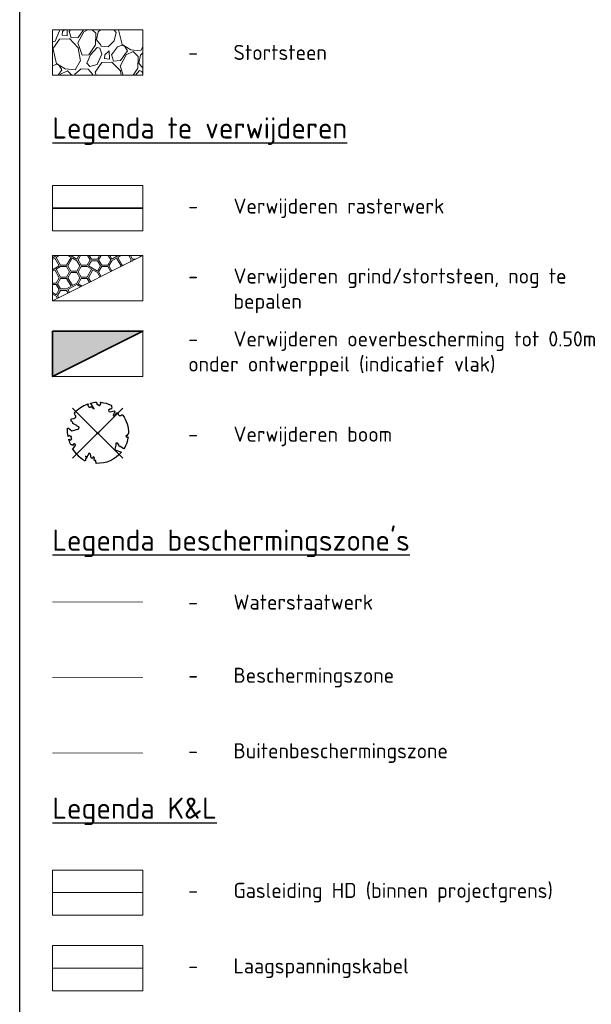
# Model space of a CAD drawing. Header units: metres. Extents: x 197883 to 206898, y 361907 to 364395.
# Tile 93 of 256: x 201936 to 202030, y 362712 to 362875. Entities that reach past the tile are written whole.
import ezdxf
from ezdxf.lldxf.tags import DXFTag

# ---------------------------------------------------------------- set-up
doc = ezdxf.new("R2010")
doc.units = ezdxf.units.M
doc.linetypes.add('CENTRE', pattern=[50, 31.25, -6.25, 6.25, -6.25])
for name, color, linetype, lineweight in [('B-ME-VH-VERHARDING_BESTORTING-A', 252, 'Continuous', 18), ('B-PV-KL-ET_LS-G', 190, 'KL-LS-N', 13), ('B-PV-KL-GAS_HD-G', 210, 'KL-GAS-HD-N', 13), ('V-WA-GR-BOOM-S', 10, 'Continuous', 25), ('V-WE-OB-BEKLEDING_STORTSTEEN-G', 30, 'CONTINUOUS-V', 35), ('V-WE-VH-VERHARDING_BESTORTING-A', 252, 'Continuous', 18), ('V-WE-VH-VERHARDING_BESTORTING-A-100', 252, 'Continuous', 18), ('V01-WA-IE-TERREINAFSCHEIDING_KUNSTMATIG_RASTERHEKWERK-G', 20, 'IE-TERREINAFSCHEIDING-KUNSTMATIG-OPEN-V', 35), ('X-XX-AL-LEGENDA-G', 7, 'Continuous', 18), ('X-XX-AL-REFERENTIE-GD', 7, 'Continuous', 25), ('X-XX-AL-T25-1000', 7, 'Continuous', 25)]:
    doc.layers.add(name, color=color, linetype=linetype, lineweight=lineweight)
for name, color, linetype in [('beschermingszone binnenkant', 170, 'CENTRE'), ('buitenbeschermingszone binnenkant', 14, 'CENTRE'), ('waterstaatswerk', 2, 'CENTRE')]:
    doc.layers.add(name, color=color, linetype=linetype)
doc.styles.add('NLCS-ISO', font='NLCS-ISO.ttf', dxfattribs={"height": 1.8})
doc.styles.add('NLCS-ISO-M1000-T25', font='NLCS-ISO.ttf', dxfattribs={"height": 2.5})
doc.styles.get("Standard").update_dxf_attribs({"font": 'arial.ttf'})
doc.linetypes.add('CONTINUOUS-V', pattern='A,3.5,[24,NLCS.SHX,S=0.5,R=0,X=0,Y=0],3.5', length=7)
doc.linetypes.add('IE-TERREINAFSCHEIDING-KUNSTMATIG-OPEN-V', pattern='A,7,[24,NLCS.SHX,S=0.6,R=0,X=-3.5,Y=0],-1.5,[67,NLCS.SHX,S=0.75,R=0,X=0,Y=0],-1.5', length=10)
tags = doc.linetypes.add('KL-GAS-HD-N', pattern='A,4,-1,[69,NLCS.SHX,S=0.5,R=0,X=0,Y=0],-1,4,-1,["H",Standard,S=1,R=0,X=0,Y=-0.5],-2', length=13).pattern_tags.tags
tags[18] = DXFTag(74, 10)
tags = doc.linetypes.add('KL-LS-N', pattern='A,4,-1,[103,NLCS.SHX,S=0.75,R=0,X=0,Y=0],-1,4,-1,["L",Standard,S=1,R=0,X=0,Y=-0.5],-2', length=13).pattern_tags.tags
tags[18] = DXFTag(74, 10)

# ---------------------------------------------------------------- blocks, each defined once
blk = doc.blocks.new('V-SGR-BOOM_05')
at = {"lineweight": -3}
for p, q in [((-4.15, 4.15), (4.15, -4.15)), ((4.15, 4.15), (-4.15, -4.15))]:
    blk.add_line(p, q, dxfattribs=at)
blk.add_lwpolyline([(0.43, 4.71), (0.44, 4.72), (0.45, 4.73), (0.46, 4.74), (0.47, 4.75), (0.47, 4.75), (0.48, 4.76), (0.49, 4.77), (0.49, 4.78), (0.5, 4.79), (0.51, 4.8), (0.51, 4.82), (0.52, 4.84), (0.52, 4.86), (0.51, 4.88), (0.51, 4.92), (0.48, 5.03, -0.52938), (0.53, 5.1, -0.087139), (2.22, 4.62, -0.372341), (2.28, 4.47), (2.35, 4.12), (2.18, 3.95), (1.99, 3.99), (1.77, 3.82), (1.85, 3.6), (2.09, 3.53), (2.71, 3.67), (2.86, 3.59), (2.85, 3.45), (2.71, 3.36), (2.58, 2.94), (2.74, 2.67), (3.17, 3.35, -0.504641), (3.41, 3.14, 0.331948), (3.54, 2.92, 0.282008), (3.99, 3), (3.96, 2.99, -0.512156), (4.16, 2.98, -0.16076), (5.09, -0.06), (4.98, -0.17), (4.98, -0.29), (4.86, -0.31), (4.88, -0.44), (4.7, -0.38), (4.64, -0.52), (4.86, -0.67), (4.93, -0.72), (5.05, -0.6, -0.106371), (4.34, -2.61), (3.71, -2.2), (3.59, -2.28), (3.51, -1.94), (3.29, -1.67), (3.02, -1.68), (3.03, -1.99), (2.83, -2.68), (2.86, -2.81), (3.01, -2.83), (3.93, -3.18, -0.236298), (-0.23, -5.01, 0.159625), (-0.35, -4.77, 0.350802), (-0.31, -4.53, -0.504641), (-0.6, -4.39), (-0.53, -4.17), (-0.65, -3.96), (-0.8, -3.98), (-0.82, -4.14), (-0.94, -4.21), (-1.08, -4.11), (-1.2, -3.47), (-1.29, -3.38), (-1.52, -3.39), (-1.59, -3.66), (-1.68, -3.69), (-1.77, -3.92), (-2, -3.8, 0.733583), (-1.92, -3.97, -0.861625), (-1.87, -4.13, 0.279978), (-2.04, -4.39), (-2.04, -4.4, -0.827056), (-2.21, -4.58, -0.116774), (-4.15, -2.56), (-4.11, -2.55), (-4.08, -2.54), (-4.06, -2.53), (-4.04, -2.52), (-4.02, -2.51), (-4.01, -2.5), (-4, -2.49), (-3.77, -2.18), (-3.76, -2.17), (-3.76, -2.16), (-3.75, -2.15), (-3.75, -2.14), (-3.75, -2.13), (-3.74, -2.12), (-3.74, -2.11), (-3.74, -2.1), (-3.73, -2.09), (-3.72, -2.07), (-3.71, -2.06), (-3.71, -2.04), (-3.7, -2.02), (-3.69, -2.01), (-3.68, -1.99), (-3.68, -1.97), (-3.67, -1.96), (-3.67, -1.94), (-3.67, -1.93), (-3.67, -1.92), (-3.67, -1.9), (-3.67, -1.89), (-3.67, -1.88), (-3.68, -1.88), (-3.68, -1.87), (-3.69, -1.87), (-3.7, -1.87), (-3.71, -1.87), (-3.72, -1.87), (-3.73, -1.86), (-3.74, -1.86), (-3.75, -1.86), (-3.76, -1.86), (-3.78, -1.85), (-3.79, -1.84), (-3.8, -1.83), (-3.81, -1.83), (-3.83, -1.82), (-3.84, -1.81), (-3.85, -1.8), (-3.87, -1.78), (-3.88, -1.77), (-3.89, -1.76), (-3.91, -1.75), (-4.15, -2.03), (-4.16, -2.01), (-4.17, -2), (-4.18, -1.98), (-4.19, -1.97), (-4.2, -1.95), (-4.22, -1.94), (-4.24, -1.93), (-4.27, -1.92), (-4.32, -1.93), (-4.38, -1.94), (-4.46, -1.97, -0.040997), (-4.79, -1.03), (-4.62, -1.06), (-4.46, -1.16), (-4.38, -1.08), (-4.28, -0.93), (-4.38, -0.78), (-4.32, -0.57), (-4.52, -0.55), (-4.65, -0.42), (-4.89, -0.58, -0.05814), (-4.99, 0.83), (-4.85, 0.8), (-4.3, 0.36), (-4.06, 0.45), (-3.13, 0.69), (-3.05, 1), (-3.41, 1.14), (-3.46, 1.26), (-4.12, 1.58), (-4.14, 1.77), (-4.36, 1.96), (-4.45, 2.14), (-4.3, 2.38), (-3.96, 2.43), (-3.65, 2.63), (-3.65, 2.84), (-3.84, 3.07), (-3.79, 3.16), (-3.86, 3.31, -0.13428), (-1.66, 4.83, -0.541727), (-1.6, 4.78), (-1.61, 4.64), (-1.61, 4.56), (-1.6, 4.51), (-1.58, 4.46), (-1.56, 4.43), (-1.53, 4.41), (-1.51, 4.39), (-1.49, 4.38), (-1.47, 4.36), (-1.45, 4.34), (-1.43, 4.32), (-1.41, 4.31), (-1.4, 4.3), (-1.38, 4.28), (-1.36, 4.28), (-1.35, 4.27), (-1.33, 4.27), (-1.31, 4.28), (-1.29, 4.28), (-1.27, 4.29), (-1.25, 4.31), (-1.23, 4.32), (-1.21, 4.33), (-1.19, 4.34), (-1.17, 4.34), (-1.15, 4.35), (-1.13, 4.35), (-1.11, 4.35), (-1.09, 4.36), (-1.07, 4.36), (-1.05, 4.36), (-1.03, 4.37), (-1.01, 4.38), (-1, 4.39), (-0.99, 4.41), (-0.97, 4.42), (-0.96, 4.32), (-0.94, 4.3), (-0.83, 4.12), (-0.61, 4), (-0.93, 4.51), (-0.92, 4.52), (-0.92, 4.54), (-0.92, 4.55), (-0.92, 4.57), (-0.92, 4.58), (-0.93, 4.6), (-0.94, 4.61), (-0.95, 4.63), (-0.97, 4.65), (-0.99, 4.67), (-1.02, 4.69), (-1.05, 4.72), (-1.08, 4.75), (-1.12, 4.79), (-1.2, 4.9, -0.543104), (-1.17, 4.98, -0.046766), (-0.23, 5.12, -0.385168), (-0.18, 5.07), (-0.15, 4.88), (-0.14, 4.82), (-0.12, 4.78), (-0.1, 4.75), (-0.09, 4.74), (-0.07, 4.73), (-0.05, 4.73), (-0.03, 4.73), (-0.01, 4.72), (0.01, 4.72), (0.03, 4.72), (0.04, 4.71), (0.06, 4.7), (0.08, 4.7), (0.09, 4.69), (0.11, 4.68), (0.12, 4.67), (0.14, 4.67), (0.15, 4.66), (0.17, 4.65), (0.18, 4.65), (0.19, 4.64), (0.2, 4.63), (0.21, 4.62), (0.22, 4.61), (0.23, 4.6), (0.23, 4.59), (0.24, 4.58), (0.24, 4.58), (0.25, 4.57), (0.25, 4.56), (0.26, 4.56), (0.27, 4.56), (0.28, 4.56), (0.29, 4.56), (0.3, 4.57), (0.31, 4.57), (0.32, 4.58), (0.34, 4.59), (0.35, 4.6), (0.36, 4.62), (0.37, 4.63), (0.38, 4.64), (0.39, 4.66), (0.4, 4.67), (0.41, 4.69), (0.42, 4.7)], format="xyb", close=True)
blk.add_circle((0, 0), 0.15)

msp = doc.modelspace()

# ---------------------------------------------------------------- hatches: boundary and pattern name
at = {"layer": 'B-ME-VH-VERHARDING_BESTORTING-A'}
h = msp.add_hatch(dxfattribs=at)
h.set_pattern_fill('AVH-BESTORTING_02', color=256, scale=0.8, angle=61.23796, pattern_type=2)
h.set_pattern_definition([(289.25076, (201545.40114, 362899.7497), (32.32199505, -90.7484896), [1.07629, -106.5527]), (246.20766, (201545.756, 362898.73357), (39.1796644, 88.00542257), [1.84694, -182.8474]), (193.74836, (201545.0109, 362897.0436), (115.63692193, 27.78673457), [1.3023, -128.92826]), (328.51166, (201545.2629, 362893.34617), (-136.41074187, 84.00065326), [1.6819, -166.50846]), (354.07166, (201546.69713, 362892.46767), (-103.40299655, 11.12749445), [1.64924, -163.27498]), (58.51166, (201548.33755, 362892.29733), (-84.00065326, -136.41074187), [1.6819, -166.50846]), (98.93216, (201549.21605, 362893.73157), (20.08797002, -129.66292223), [2.22423, -220.19879]), (133.49326, (201548.8707, 362895.92882), (-127.34036504, 133.77754095), [2.0999, -207.89057]), (182.66756, (201547.4254, 362897.4522), (-121.96413708, -6.0621316), [1.6876, -167.07258]), (236.47436, (201545.7396, 362897.3737), (49.3561707, 73.293715), [1.92666, -94.4061]), (283.63536, (201544.67552, 362895.76754), (30.9503709, -126.49930705), [2.49158, -246.667]), (200.05206, (201549.1439, 362900.25056), (-69.0237111, -25.9947665), [0.85041, -84.19075]), (232.70716, (201548.34505, 362899.95897), (64.0680482, 83.4702604), [1.6179, -160.17209]), (286.238, (201547.365, 362898.672), (7.01301, -3.849385), [1.13137, -10.18234]), (264.43656, (201546.2538, 362898.6429), (5.2208975, 42.7637977), [0.60926, -60.31692]), (353.03936, (201546.1947, 362898.0365), (-24.8884015, 4.5351475), [0.86162, -42.2197]), (92.20176, (201547.05, 362897.932), (-2.4778847, 28.7377794), [1.39943, -45.24818]), (222.80306, (201546.9962, 362899.3305), (14.711763, 10.176636), [1.01193, -24.2863]), (77.62746, (201543.96206, 362893.96893), (17.4548807, 81.67819265), [1.4176, -140.34276]), (131.58416, (201544.2658, 362895.3536), (61.74555786, -70.3952176), [1.18929, -117.73926]), (354.43656, (201545.5936, 362900.1003), (-42.7637977, 5.2208975), [1.21852, -59.70766]), (44.84846, (201546.8064, 362899.9822), (-59.5328109, -58.5819464), [1.4176, -140.34276]), (40.68196, (201548.3101, 362891.5823), (-33.2729085, -27.366288), [1.36704, -66.98499]), (356.01306, (201549.3468, 362892.47343), (-96.3899721, 7.27826195), [1.14542, -113.39714]), (128.03936, (201552.6451, 362896.3211), (-27.3662526, 33.2729377), [1.21852, -59.70766]), (78.59196, (201551.89425, 362897.28077), (-21.9900132, -106.56659826), [1.34105, -132.76339]), (130.68196, (201550.7589, 362892.8847), (27.366288, -33.2729085), [0.68352, -67.66851]), (162.54786, (201552.4141, 362895.9003), (-31.9014015, 8.384549), [0.40792, -40.38423]), (227.20176, (201552.025, 362896.0226), (18.561145, 17.189644), [1.64924, -31.3356]), (247.24696, (201550.90448, 362894.8125), (31.48083574, 73.97943346), [1.5284, -151.31138]), (4.92806, (201547.6811, 362897.5856), (-17.875397, 0.685751), [1.15378, -27.69063]), (54.39516, (201548.83066, 362897.68473), (79.46558791, 111.52228927), [2.01435, -199.4205]), (122.18336, (201550.0034, 362899.3225), (33.6935055, -54.9977094), [0.82365, -81.54139]), (151.238, (201549.565, 362900.0196), (-10.86239, -3.16362), [0.48, -7.52]), (181.49436, (201550.6171, 362894.7877), (64.4885703, 1.1062902), [1.11139, -110.02816]), (109.25076, (201549.5061, 362894.75874), (-32.32199505, 90.7484896), [2.15258, -105.47642]), (61.238, (201548.796, 362896.791), (-3.16362, 10.86239), [2.08, -5.92]), (26.54276, (201549.7972, 362898.61434), (-87.5849135, -43.1842946), [1.26491, -125.22619]), (315.29256, (201550.9288, 362899.1796), (24.2026392, -22.41054), [1.16482, -57.07606]), (268.88396, (201551.75665, 362898.36015), (-3.00816658, -171.7409404), [1.89652, -187.75579]), (236.66406, (201551.7197, 362896.464), (-57.05495962, -87.31971053), [2.00639, -198.63259])])
h.paths.add_polyline_path([(201956.063, 362873.048), (201956.063, 362865.548), (201941.063, 362865.548), (201941.063, 362873.048)])
at = {"layer": 'V-WE-VH-VERHARDING_BESTORTING-A'}
h = msp.add_hatch(dxfattribs=at)
h.set_pattern_fill('AVH-BASALT-SO', color=256, pattern_type=2)
h.set_pattern_definition([(120, (201962.6415, 362831.9621), (-3.40767, 1.96745), [1, -12.6306]), (300, (201962.3453, 362832.9458), (3.40767, -1.96745), [1, -12.6306]), (330, (201967.253, 362829.877), (3.4077, 5.9022), [0.866, -0.2354, 0.866, -1.9674]), (150, (201968.957, 362829.1286), (-3.4076, -5.9022), [1.7321, -2.2028]), (120, (201969.4568, 362829.9947), (-1.70381, 0.983684), [1, -12.6306]), (300, (201969.1606, 362830.9784), (1.70381, -0.983684), [1, -12.6306]), (0, (201952.6224, 362830.1124), (10.223, 1.9674), [1, -5.8153, 1, -19.4459]), (0, (201952.6224, 362829.877), (10.223, 1.9674), [1, -5.8153, 1, -19.4459]), (0, (201956.03, 362828.145), (10.223, 1.9674), [1, -26.2612]), (0, (201956.03, 362827.9096), (10.223, 1.9674), [1, -26.2612]), (0, (201957.7339, 362829.1286), (1.7038, -0.9837), [1, -12.6306]), (0, (201957.7339, 362828.8933), (1.7038, -0.9837), [1, -12.6306]), (60, (201963.8453, 362832.0798), (1.70383, 6.88592), [1, -5.8153]), (240, (201964.5492, 362832.8281), (-1.70383, -6.88592), [1, -5.8153]), (60, (201955.53, 362830.9784), (-5.1114, 6.886), [1.5, -1.9077]), (60, (201955.326, 362831.096), (-5.1114, 6.886), [1.5, -1.9077]), (60, (201960.438, 362832.08), (-3.4076, 9.837), [1.5, -1.9077, 1, -2.4077]), (60, (201960.6415, 362831.962), (-3.4076, 9.837), [1.5, -1.9077, 1, -2.4077]), (0, (201959.4377, 362832.0798), (10.223, 1.9674), [1, -12.6306]), (0, (201959.4377, 362831.8444), (10.223, 1.9674), [1, -12.6306]), (300, (201960.6415, 362831.9621), (3.40767, -1.96745), [1, -12.6306]), (120, (201960.9377, 362830.9784), (-3.40767, 1.96745), [1, -12.6306]), (240, (201957.734, 362830.8607), (1.7038, -4.91855), [1, -5.8153]), (60, (201957.03, 362830.1124), (-1.7038, 4.9186), [1, -5.8153]), (300, (201960.6415, 362837.8643), (-3.40768, 9.83708), [1, -22.8536, 1, -2.4077]), (120, (201960.9377, 362836.8806), (3.40768, -9.83708), [1, -2.4077, 1, -22.8536]), (60, (201962.1415, 362829.129), (-3.4076, 9.837), [1, -5.8153]), (240, (201962.845, 362829.877), (3.4076, -9.837), [1, -5.8153]), (120, (201961.1877, 362828.578), (3.40768, -9.83708), [1.5, -2.4077, 1.5, -21.8536]), (120, (201961.3915, 362828.6956), (3.40768, -9.83708), [1.5, -2.4077, 1.5, -21.8536]), (240, (201957.734, 362832.828), (-1e-05, -7.8696), [1, -5.8153]), (60, (201957.03, 362832.08), (1e-05, 7.8696), [1, -5.8153]), (120, (201959.2339, 362829.9947), (3.40768, -9.83708), [1.5, -25.7612]), (120, (201959.4377, 362830.1124), (3.40768, -9.83708), [1.5, -25.7612]), (30, (201960.4377, 362828.145), (3.4076, 5.90225), [0.866, -14.8732]), (30, (201961.3915, 362828.6956), (3.4076, 5.90225), [0.866, -14.8732]), (30, (201960.6415, 362828.0273), (3.4076, 5.90225), [1.7321, -14.0072]), (30, (201964.5492, 362829.1286), (3.4076, 5.90225), [1.7321, -14.0072]), (30, (201964.5492, 362828.8933), (3.4076, 5.90225), [0.866, -14.8732]), (30, (201965.503, 362829.444), (3.4076, 5.90225), [0.866, -14.8732]), (150, (201962.8915, 362828.46), (-3.4076, -5.9022), [0.866, -7.0036]), (150, (201963.845, 362827.9096), (-3.4076, -5.9022), [0.866, -7.0036]), (150, (201963.845, 362828.145), (-3.4076, -5.9022), [1.7321, -6.1376]), (0, (201961.1415, 362831.0961), (10.223, 1.9674), [1, -26.2612]), (0, (201961.1415, 362830.8607), (10.223, 1.9674), [1, -26.2612]), (30, (201957.734, 362831.096), (3.4076, 5.90225), [1.7321, -14.0072]), (30, (201957.734, 362830.8607), (3.4076, 5.90225), [0.866, -14.8732]), (30, (201958.6877, 362831.4114), (3.4076, 5.90225), [0.866, -14.8732])])
h.paths.add_polyline_path([(201956.063, 362835.639), (201941.063, 362835.639), (201941.063, 362828.139)])
at = {"layer": 'V-WE-VH-VERHARDING_BESTORTING-A-100', "true_color": 0xf8991e, "transparency": 33554623}
h = msp.add_hatch(color=30, dxfattribs=at)
h.dxf.hatch_style = 1
h.paths.add_polyline_path([(201956.063, 362823.139), (201941.063, 362823.139), (201941.063, 362815.639)])

# ---------------------------------------------------------------- linework, layer by layer
at = {"layer": 'B-ME-VH-VERHARDING_BESTORTING-A', "flags": 128}
msp.add_lwpolyline([(201941.063, 362873.048), (201941.063, 362865.548), (201956.063, 362865.548), (201956.063, 362873.048), (201941.063, 362873.048)], dxfattribs=at)
at = {"layer": 'B-PV-KL-ET_LS-G'}
msp.add_lwpolyline([(201941.063, 362717.62), (201956.063, 362717.62)], dxfattribs=at)
at = {"layer": 'B-PV-KL-GAS_HD-G'}
msp.add_lwpolyline([(201941.063, 362730.13), (201956.063, 362730.13)], dxfattribs=at)
at = {"layer": 'beschermingszone binnenkant', "ltscale": 0.25, "const_width": 0.1, "flags": 128}
msp.add_lwpolyline([(201956.063, 362765.752), (201941.063, 362765.752)], dxfattribs=at)
at = {"layer": 'buitenbeschermingszone binnenkant', "ltscale": 0.25, "const_width": 0.1, "flags": 128}
msp.add_lwpolyline([(201956.063, 362753.252), (201941.063, 362753.252)], dxfattribs=at)
at = {"layer": 'V-WE-OB-BEKLEDING_STORTSTEEN-G', "ltscale": 2, "flags": 128}
msp.add_lwpolyline([(201941.063, 362823.139), (201941.063, 362815.639), (201956.063, 362823.139), (201941.063, 362823.139)], dxfattribs=at)
at = {"layer": 'V-WE-VH-VERHARDING_BESTORTING-A', "flags": 128}
msp.add_lwpolyline([(201941.063, 362835.639), (201941.063, 362828.139), (201956.063, 362835.639), (201941.063, 362835.639)], dxfattribs=at)
at = {"layer": 'V01-WA-IE-TERREINAFSCHEIDING_KUNSTMATIG_RASTERHEKWERK-G'}
msp.add_line((201941.063, 362843.474), (201956.063, 362843.474), dxfattribs=at)
at = {"layer": 'waterstaatswerk', "color": 50, "ltscale": 0.25, "const_width": 0.1, "flags": 128}
msp.add_lwpolyline([(201956.063, 362778.252), (201941.063, 362778.252)], dxfattribs=at)
at = {"layer": 'X-XX-AL-LEGENDA-G', "flags": 128}
for points in [[(201941.063, 362847.224), (201941.063, 362839.724), (201956.063, 362839.724), (201956.063, 362847.224), (201941.063, 362847.224)], [(201941.063, 362835.639), (201941.063, 362828.139), (201956.063, 362828.139), (201956.063, 362835.639), (201941.063, 362835.639)], [(201941.063, 362823.139), (201941.063, 362815.639), (201956.063, 362815.639), (201956.063, 362823.139), (201941.063, 362823.139)], [(201941.063, 362733.87), (201941.063, 362726.37), (201956.063, 362726.37), (201956.063, 362733.87), (201941.063, 362733.87)], [(201941.063, 362721.37), (201941.063, 362713.87), (201956.063, 362713.87), (201956.063, 362721.37), (201941.063, 362721.37)]]:
    msp.add_lwpolyline(points, dxfattribs=at)
at = {"layer": 'X-XX-AL-REFERENTIE-GD'}
msp.add_lwpolyline([(201935.634, 363035.311), (202121.04, 363035.311), (202121.04, 362389.113), (201935.634, 362389.113)], close=True, dxfattribs=at)

# ---------------------------------------------------------------- block references
at = {"layer": 'V-WA-GR-BOOM-S'}
msp.add_blockref('V-SGR-BOOM_05', (201948.563, 362806.242), dxfattribs=at)

# ---------------------------------------------------------------- texts
at = {"layer": 'X-XX-AL-T25-1000'}
for s, width, heights, insert, char_height, attachment_point, style in [('\\pxi-3,l4,t4;-^IStortsteen', 72.5806, [0], (201961.063, 362869.298), 2.5, 4, 'NLCS-ISO-M1000-T25'), ('{\\LLegenda te verwijderen}', 223.9568, [0], (201941.063, 362858.536), 3.5, 1, 'NLCS-ISO'), ('\\pxi-3,l4,t4;-^IVerwijderen rasterwerk', 64.29508, [0], (201961.063, 362843.474), 2.5, 4, 'NLCS-ISO-M1000-T25'), ('\\P\\pxi-3,l4,t4;-^IVerwijderen grind/stortsteen, nog te bepalen', 68.38977, [0], (201961.063, 362831.889), 2.5, 4, 'NLCS-ISO-M1000-T25'), ('\\pxi-3,l4,t4;-^IVerwijderen oeverbescherming tot 0.50m^Jonder ontwerppeil (indicatief vlak)', 71.56241, [14.343], (201961.063, 362819.389), 2.5, 4, 'NLCS-ISO-M1000-T25'), ('\\pxi-3,l4,t4;-^IVerwijderen boom', 72.5806, [0], (201961.063, 362805.687), 2.5, 4, 'NLCS-ISO-M1000-T25'), ("{\\LLegenda beschermingszone's}", 223.9568, [0], (201941.063, 362790.252), 3.5, 1, 'NLCS-ISO'), ('\\pxi-3,l4,t4;-^IWaterstaatwerk', 64.29508, [0], (201961.063, 362778.252), 2.5, 4, 'NLCS-ISO-M1000-T25'), ('\\pxi-3,l4,t4;-^IBeschermingszone', 72.5806, [0], (201961.063, 362765.752), 2.5, 4, 'NLCS-ISO-M1000-T25'), ('\\pxi-3,l4,t4;-^IBuitenbeschermingszone', 72.5806, [0], (201961.063, 362753.252), 2.5, 4, 'NLCS-ISO-M1000-T25'), ('{\\LLegenda K&L}', 223.9568, [0], (201941.063, 362745.87), 3.5, 1, 'NLCS-ISO'), ('\\pxi-3,l4,t4;-^IGasleiding HD (binnen projectgrens)', 99.17724, [0], (201961.063, 362730.12), 2.5, 4, 'NLCS-ISO-M1000-T25'), ('\\pxi-3,l4,t4;-^ILaagspanningskabel', 99.17724, [0], (201961.063, 362717.62), 2.5, 4, 'NLCS-ISO-M1000-T25')]:
    msp.add_mtext_dynamic_manual_height_columns(s, width=width, gutter_width=12.5, heights=heights, dxfattribs=dict(at, insert=insert, char_height=char_height, attachment_point=attachment_point, style=style))

doc.saveas('drawing.dxf')
